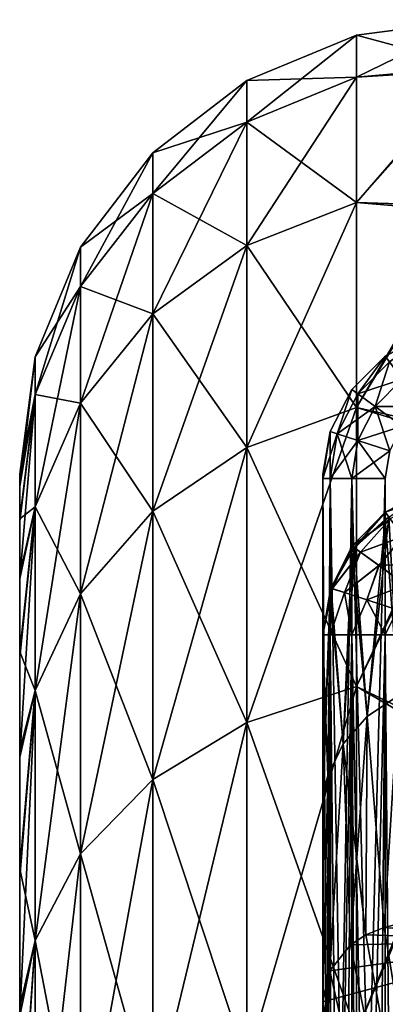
# Model space of a CAD drawing. Header units: millimetres. Extents: x -143 to 143, y -35 to 35.
# Tile 44 of 256: x -143.45 to -141.04, y 14 to 20.5. Entities that reach past the tile are written whole.
import ezdxf

# ---------------------------------------------------------------- set-up
doc = ezdxf.new("R2010")
doc.units = ezdxf.units.MM
doc.header["$LTSCALE"] = 65.185185
for name, color, linetype in [('1825', 7, 'CONTINUOUS'), ('1827', 7, 'CONTINUOUS'), ('1828', 7, 'CONTINUOUS'), ('2051', 7, 'CONTINUOUS'), ('2052', 7, 'CONTINUOUS'), ('2053', 7, 'CONTINUOUS'), ('2066', 7, 'CONTINUOUS'), ('2070', 7, 'CONTINUOUS'), ('2075', 7, 'CONTINUOUS'), ('2107', 7, 'CONTINUOUS'), ('2108', 7, 'CONTINUOUS'), ('2149', 7, 'CONTINUOUS'), ('2172', 7, 'CONTINUOUS'), ('2173', 7, 'CONTINUOUS'), ('2178', 7, 'CONTINUOUS'), ('2179', 7, 'CONTINUOUS'), ('2188', 7, 'CONTINUOUS'), ('2189', 7, 'CONTINUOUS'), ('2190', 7, 'CONTINUOUS')]:
    doc.layers.add(name, color=color, linetype=linetype)

msp = doc.modelspace()

# ---------------------------------------------------------------- linework, layer by layer
at = {"layer": '1825', "linetype": 'CONTINUOUS'}
for points in [[(-141.45, 17.4996, 0.1114), (-141.45, 17.4912, 0.5559), (-141.45, 17.4944, -0.4445), (-141.45, 17.4996, 0.1114)], [(-141.45, 17.4912, 0.5559), (-141.45, 17.4714, 1), (-141.45, 17.4944, -0.4445), (-141.45, 17.4912, 0.5559)], [(-141.45, 17.4944, -0.4445), (-141.45, 17.4714, 1), (-141.45, 17.4714, -1), (-141.45, 17.4944, -0.4445)], [(-141.45, 17.4714, -1), (-141.45, 17.4714, 1), (-141.45, 9, 1), (-141.45, 17.4714, -1)], [(-141.45, 9, -1), (-141.45, 17.4714, -1), (-141.45, 9, 1), (-141.45, 9, -1)]]:
    msp.add_3dface(points, dxfattribs=at)
at = {"layer": '1827', "linetype": 'CONTINUOUS'}
for points in [[(-141.45, 14.0152, 10.4797), (-141.45, 9.5355, 6), (-141.45, 16.4393, 6), (-141.45, 14.0152, 10.4797)], [(-141.45, 15.2815, 8.528), (-141.45, 14.0152, 10.4797), (-141.45, 16.4393, 6), (-141.45, 15.2815, 8.528)], [(-141.45, 15.3911, 8.3285), (-141.45, 15.2815, 8.528), (-141.45, 16.4393, 6), (-141.45, 15.3911, 8.3285)]]:
    msp.add_3dface(points, dxfattribs=at)
at = {"layer": '1828', "linetype": 'CONTINUOUS'}
for points in [[(-141.45, 16.4393, -6), (-141.45, 9.5355, -6), (-141.45, 15.3911, -8.3285), (-141.45, 16.4393, -6)], [(-141.45, 15.3911, -8.3285), (-141.45, 9.5355, -6), (-141.45, 15.2815, -8.528), (-141.45, 15.3911, -8.3285)], [(-141.45, 9.5355, -6), (-141.45, 14.0152, -10.4797), (-141.45, 15.2815, -8.528), (-141.45, 9.5355, -6)]]:
    msp.add_3dface(points, dxfattribs=at)
at = {"layer": '2051', "linetype": 'CONTINUOUS'}
for points in [[(-140.759, 18.4209, 1.0543), (-141.0378, 18.2791, 1.0462), (-140.759, 18.4209, -1.0543), (-140.759, 18.4209, 1.0543)], [(-140.759, 18.4209, -1.0543), (-141.0378, 18.2791, 1.0462), (-141.0378, 18.2791, -1.0462), (-140.759, 18.4209, -1.0543)], [(-141.0378, 18.2791, 1.0462), (-141.259, 18.0582, 1.0336), (-141.0378, 18.2791, -1.0462), (-141.0378, 18.2791, 1.0462)], [(-141.0378, 18.2791, -1.0462), (-141.259, 18.0582, 1.0336), (-141.259, 18.0582, -1.0336), (-141.0378, 18.2791, -1.0462)], [(-141.259, 18.0582, 1.0336), (-141.4011, 17.7799, 1.0177), (-141.259, 18.0582, -1.0336), (-141.259, 18.0582, 1.0336)], [(-141.259, 18.0582, -1.0336), (-141.4011, 17.7799, 1.0177), (-141.4011, 17.7799, -1.0177), (-141.259, 18.0582, -1.0336)], [(-141.45, 17.4714, 1), (-141.45, 17.4912, 0.5559), (-141.4011, 17.7799, -1.0177), (-141.45, 17.4714, 1)], [(-141.4011, 17.7799, 1.0177), (-141.45, 17.4714, 1), (-141.4011, 17.7799, -1.0177), (-141.4011, 17.7799, 1.0177)], [(-141.45, 17.4912, 0.5559), (-141.45, 17.4996, 0.1114), (-141.4011, 17.7799, -1.0177), (-141.45, 17.4912, 0.5559)], [(-141.45, 17.4996, 0.1114), (-141.45, 17.4944, -0.4445), (-141.4011, 17.7799, -1.0177), (-141.45, 17.4996, 0.1114)], [(-141.45, 17.4944, -0.4445), (-141.45, 17.4714, -1), (-141.4011, 17.7799, -1.0177), (-141.45, 17.4944, -0.4445)]]:
    msp.add_3dface(points, dxfattribs=at)
at = {"layer": '2052', "linetype": 'CONTINUOUS'}
for points in [[(-141.0378, 18.2791, 1.0462), (-140.759, 18.4209, 1.0543), (-141.009, 18.2408, 1.309), (-141.0378, 18.2791, 1.0462)], [(-141.259, 18.0582, 1.0336), (-141.0378, 18.2791, 1.0462), (-141.2194, 18.0304, 1.309), (-141.259, 18.0582, 1.0336)], [(-141.2194, 18.0304, 1.309), (-141.0378, 18.2791, 1.0462), (-141.009, 18.2408, 1.309), (-141.2194, 18.0304, 1.309)], [(-141.2194, 18.0304, 1.309), (-141.009, 18.2408, 1.309), (-141.1044, 17.9468, 1.588), (-141.2194, 18.0304, 1.309)], [(-141.1044, 17.9468, 1.588), (-141.009, 18.2408, 1.309), (-140.9254, 18.1258, 1.588), (-141.1044, 17.9468, 1.588)], [(-141.1044, 17.9468, 1.588), (-140.9254, 18.1258, 1.588), (-140.9251, 17.8166, 1.8094), (-141.1044, 17.9468, 1.588)], [(-141.4011, 17.7799, 1.0177), (-141.259, 18.0582, 1.0336), (-141.3545, 17.7653, 1.309), (-141.4011, 17.7799, 1.0177)], [(-141.3545, 17.7653, 1.309), (-141.259, 18.0582, 1.0336), (-141.2194, 18.0304, 1.309), (-141.3545, 17.7653, 1.309)], [(-141.3545, 17.7653, 1.309), (-141.2194, 18.0304, 1.309), (-141.2192, 17.7213, 1.588), (-141.3545, 17.7653, 1.309)], [(-141.2192, 17.7213, 1.588), (-141.2194, 18.0304, 1.309), (-141.1044, 17.9468, 1.588), (-141.2192, 17.7213, 1.588)], [(-141.2192, 17.7213, 1.588), (-141.1044, 17.9468, 1.588), (-141.0085, 17.6529, 1.8094), (-141.2192, 17.7213, 1.588)], [(-141.0085, 17.6529, 1.8094), (-141.1044, 17.9468, 1.588), (-140.9251, 17.8166, 1.8094), (-141.0085, 17.6529, 1.8094)], [(-141.45, 17.4714, 1), (-141.4011, 17.7799, 1.0177), (-141.4011, 17.4714, 1.309), (-141.45, 17.4714, 1)], [(-141.4011, 17.4714, 1.309), (-141.4011, 17.7799, 1.0177), (-141.3545, 17.7653, 1.309), (-141.4011, 17.4714, 1.309)], [(-141.4011, 17.4714, 1.309), (-141.3545, 17.7653, 1.309), (-141.2588, 17.4714, 1.588), (-141.4011, 17.4714, 1.309)], [(-141.2588, 17.4714, 1.588), (-141.3545, 17.7653, 1.309), (-141.2192, 17.7213, 1.588), (-141.2588, 17.4714, 1.588)], [(-141.2588, 17.4714, 1.588), (-141.2192, 17.7213, 1.588), (-141.0373, 17.4714, 1.8094), (-141.2588, 17.4714, 1.588)], [(-141.0373, 17.4714, 1.8094), (-141.2192, 17.7213, 1.588), (-141.0085, 17.6529, 1.8094), (-141.0373, 17.4714, 1.8094)]]:
    msp.add_3dface(points, dxfattribs=at)
at = {"layer": '2053', "linetype": 'CONTINUOUS'}
for points in [[(-141.45, 9, 1), (-141.45, 17.4714, 1), (-141.4011, 17.4714, 1.309), (-141.45, 9, 1)], [(-141.45, 9, 1), (-141.4011, 17.4714, 1.309), (-141.4011, 9, 1.309), (-141.45, 9, 1)], [(-141.4011, 17.4714, 1.309), (-141.2588, 17.4714, 1.588), (-141.4011, 9, 1.309), (-141.4011, 17.4714, 1.309)], [(-141.4011, 9, 1.309), (-141.2588, 17.4714, 1.588), (-141.2588, 9, 1.588), (-141.4011, 9, 1.309)], [(-141.2588, 17.4714, 1.588), (-141.0373, 17.4714, 1.8094), (-141.2588, 9, 1.588), (-141.2588, 17.4714, 1.588)], [(-141.2588, 9, 1.588), (-141.0373, 17.4714, 1.8094), (-141.0373, 9, 1.8094), (-141.2588, 9, 1.588)]]:
    msp.add_3dface(points, dxfattribs=at)
at = {"layer": '2066', "linetype": 'CONTINUOUS'}
for points in [[(-141.0376, 17.1994, 6.2774), (-141.1571, 15.8992, 8.8721), (-141.2411, 17.0138, 6.2097), (-141.0376, 17.1994, 6.2774)], [(-140.95, 16.0379, 8.9496), (-141.1571, 15.8992, 8.8721), (-141.0136, 17.2153, 6.2832), (-140.95, 16.0379, 8.9496)], [(-141.0136, 17.2153, 6.2832), (-141.1571, 15.8992, 8.8721), (-141.0376, 17.1994, 6.2774), (-141.0136, 17.2153, 6.2832)], [(-141.2589, 16.9915, 6.2016), (-141.316, 15.7183, 8.7712), (-141.3951, 16.7461, 6.112), (-141.2589, 16.9915, 6.2016)], [(-141.1571, 15.8992, 8.8721), (-141.316, 15.7183, 8.7712), (-141.2411, 17.0138, 6.2097), (-141.1571, 15.8992, 8.8721)], [(-141.2411, 17.0138, 6.2097), (-141.316, 15.7183, 8.7712), (-141.2589, 16.9915, 6.2016), (-141.2411, 17.0138, 6.2097)], [(-141.45, 15.2815, 8.528), (-141.45, 15.3911, 8.3285), (-141.401, 16.7296, 6.106), (-141.45, 15.2815, 8.528)], [(-141.4159, 15.5077, 8.6537), (-141.45, 15.2815, 8.528), (-141.401, 16.7296, 6.106), (-141.4159, 15.5077, 8.6537)], [(-141.45, 15.3911, 8.3285), (-141.45, 16.4393, 6), (-141.401, 16.7296, 6.106), (-141.45, 15.3911, 8.3285)], [(-141.316, 15.7183, 8.7712), (-141.4159, 15.5077, 8.6537), (-141.3951, 16.7461, 6.112), (-141.316, 15.7183, 8.7712)], [(-141.3951, 16.7461, 6.112), (-141.4159, 15.5077, 8.6537), (-141.401, 16.7296, 6.106), (-141.3951, 16.7461, 6.112)], [(-141.1571, 15.8992, 8.8721), (-140.95, 16.0379, 8.9496), (-141.0457, 14.5063, 11.1613), (-141.1571, 15.8992, 8.8721)], [(-141.0457, 14.5063, 11.1613), (-140.95, 16.0379, 8.9496), (-140.9105, 14.5387, 11.2575), (-141.0457, 14.5063, 11.1613)], [(-141.316, 15.7183, 8.7712), (-141.1571, 15.8992, 8.8721), (-141.2661, 14.3906, 10.9417), (-141.316, 15.7183, 8.7712)], [(-141.2661, 14.3906, 10.9417), (-141.1571, 15.8992, 8.8721), (-141.1652, 14.4563, 11.0551), (-141.2661, 14.3906, 10.9417)], [(-141.1652, 14.4563, 11.0551), (-141.1571, 15.8992, 8.8721), (-141.0457, 14.5063, 11.1613), (-141.1652, 14.4563, 11.0551)], [(-141.4159, 15.5077, 8.6537), (-141.316, 15.7183, 8.7712), (-141.4038, 14.2204, 10.7066), (-141.4159, 15.5077, 8.6537)], [(-141.4038, 14.2204, 10.7066), (-141.316, 15.7183, 8.7712), (-141.2661, 14.3906, 10.9417), (-141.4038, 14.2204, 10.7066)], [(-141.45, 14.0152, 10.4797), (-141.45, 15.2815, 8.528), (-141.4159, 15.5077, 8.6537), (-141.45, 14.0152, 10.4797)], [(-141.45, 14.0152, 10.4797), (-141.4159, 15.5077, 8.6537), (-141.4038, 14.2204, 10.7066), (-141.45, 14.0152, 10.4797)]]:
    msp.add_3dface(points, dxfattribs=at)
at = {"layer": '2070', "linetype": 'CONTINUOUS'}
for points in [[(-141.1652, 14.4563, 11.0551), (-141.0457, 14.5063, 11.1613), (-139.95, 7.8284, 5), (-141.1652, 14.4563, 11.0551)], [(-141.0457, 14.5063, 11.1613), (-140.9105, 14.5387, 11.2575), (-139.95, 7.8284, 5), (-141.0457, 14.5063, 11.1613)], [(-141.2661, 14.3906, 10.9417), (-141.1652, 14.4563, 11.0551), (-139.95, 7.8284, 5), (-141.2661, 14.3906, 10.9417)], [(-141.4038, 14.2204, 10.7066), (-141.2661, 14.3906, 10.9417), (-139.95, 7.8284, 5), (-141.4038, 14.2204, 10.7066)], [(-141.45, 14.0152, 10.4797), (-141.4038, 14.2204, 10.7066), (-139.95, 7.8284, 5), (-141.45, 14.0152, 10.4797)], [(-141.45, 9.5355, 6), (-141.45, 14.0152, 10.4797), (-139.95, 7.8284, 5), (-141.45, 9.5355, 6)]]:
    msp.add_3dface(points, dxfattribs=at)
at = {"layer": '2075', "linetype": 'CONTINUOUS'}
for points in [[(-141.1652, 14.4563, -11.055), (-139.95, 14.419, -11.5906), (-141.0457, 14.5063, -11.1613), (-141.1652, 14.4563, -11.055)], [(-141.0457, 14.5063, -11.1613), (-139.95, 14.419, -11.5906), (-140.9105, 14.5387, -11.2575), (-141.0457, 14.5063, -11.1613)], [(-141.2661, 14.3906, -10.9417), (-139.95, 14.419, -11.5906), (-141.1652, 14.4563, -11.055), (-141.2661, 14.3906, -10.9417)], [(-141.45, 14.0152, -10.4797), (-141.45, 9.5355, -6), (-139.95, 14.419, -11.5906), (-141.45, 14.0152, -10.4797)], [(-141.45, 14.0152, -10.4797), (-139.95, 14.419, -11.5906), (-141.4038, 14.2204, -10.7066), (-141.45, 14.0152, -10.4797)], [(-139.95, 14.419, -11.5906), (-141.45, 9.5355, -6), (-141.436, 9.3622, -5.8333), (-139.95, 14.419, -11.5906)], [(-141.3922, 9.1734, -5.6651), (-139.95, 14.419, -11.5906), (-141.436, 9.3622, -5.8333), (-141.3922, 9.1734, -5.6651)], [(-141.4038, 14.2204, -10.7066), (-139.95, 14.419, -11.5906), (-141.2661, 14.3906, -10.9417), (-141.4038, 14.2204, -10.7066)], [(-141.319, 8.979, -5.5052), (-139.95, 14.419, -11.5906), (-141.3922, 9.1734, -5.6651), (-141.319, 8.979, -5.5052)], [(-141.2201, 8.7892, -5.3621), (-139.95, 14.419, -11.5906), (-141.319, 8.979, -5.5052), (-141.2201, 8.7892, -5.3621)], [(-141.1015, 8.6126, -5.2414), (-139.95, 14.419, -11.5906), (-141.2201, 8.7892, -5.3621), (-141.1015, 8.6126, -5.2414)], [(-140.9708, 8.4559, -5.1463), (-139.95, 14.419, -11.5906), (-141.1015, 8.6126, -5.2414), (-140.9708, 8.4559, -5.1463)]]:
    msp.add_3dface(points, dxfattribs=at)
at = {"layer": '2107', "linetype": 'CONTINUOUS'}
for points in [[(-141.0379, 17.2479, -5.9763), (-141.0143, 17.2148, -6.283), (-140.759, 17.3902, -6.0158), (-141.0379, 17.2479, -5.9763)], [(-140.7451, 17.3474, -5.7031), (-141.0379, 17.2479, -5.9763), (-140.759, 17.3902, -6.0158), (-140.7451, 17.3474, -5.7031)], [(-141.0057, 17.2037, -5.673), (-141.0379, 17.2479, -5.9763), (-140.7451, 17.3474, -5.7031), (-141.0057, 17.2037, -5.673)], [(-141.2563, 17.0244, -5.9134), (-141.2417, 17.0131, -6.2094), (-141.0379, 17.2479, -5.9763), (-141.2563, 17.0244, -5.9134)], [(-141.0057, 17.2037, -5.673), (-141.2563, 17.0244, -5.9134), (-141.0379, 17.2479, -5.9763), (-141.0057, 17.2037, -5.673)], [(-141.0379, 17.2479, -5.9763), (-141.2417, 17.0131, -6.2094), (-141.0376, 17.1994, -6.2774), (-141.0379, 17.2479, -5.9763)], [(-141.0143, 17.2148, -6.283), (-141.0379, 17.2479, -5.9763), (-141.0376, 17.1994, -6.2774), (-141.0143, 17.2148, -6.283)], [(-141.2006, 16.9839, -5.6258), (-141.2563, 17.0244, -5.9134), (-141.0057, 17.2037, -5.673), (-141.2006, 16.9839, -5.6258)], [(-140.9208, 17.0868, -5.4008), (-141.2006, 16.9839, -5.6258), (-141.0057, 17.2037, -5.673), (-140.9208, 17.0868, -5.4008)], [(-141.0792, 16.8958, -5.3709), (-141.2006, 16.9839, -5.6258), (-140.9208, 17.0868, -5.4008), (-141.0792, 16.8958, -5.3709)], [(-140.7911, 16.9085, -5.1855), (-141.0792, 16.8958, -5.3709), (-140.9208, 17.0868, -5.4008), (-140.7911, 16.9085, -5.1855)], [(-141.3878, 16.743, -5.832), (-141.3955, 16.7453, -6.1117), (-141.2563, 17.0244, -5.9134), (-141.3878, 16.743, -5.832)], [(-141.2563, 17.0244, -5.9134), (-141.3955, 16.7453, -6.1117), (-141.2589, 16.9915, -6.2016), (-141.2563, 17.0244, -5.9134)], [(-141.2006, 16.9839, -5.6258), (-141.3878, 16.743, -5.832), (-141.2563, 17.0244, -5.9134), (-141.2006, 16.9839, -5.6258)], [(-141.307, 16.7168, -5.5657), (-141.3878, 16.743, -5.832), (-141.2006, 16.9839, -5.6258), (-141.307, 16.7168, -5.5657)], [(-141.0792, 16.8958, -5.3709), (-141.307, 16.7168, -5.5657), (-141.2006, 16.9839, -5.6258), (-141.0792, 16.8958, -5.3709)], [(-141.2417, 17.0131, -6.2094), (-141.2563, 17.0244, -5.9134), (-141.2589, 16.9915, -6.2016), (-141.2417, 17.0131, -6.2094)], [(-140.9027, 16.7678, -5.1711), (-141.0792, 16.8958, -5.3709), (-140.7911, 16.9085, -5.1855), (-140.9027, 16.7678, -5.1711)], [(-141.1592, 16.669, -5.3334), (-141.307, 16.7168, -5.5657), (-141.0792, 16.8958, -5.3709), (-141.1592, 16.669, -5.3334)], [(-140.9027, 16.7678, -5.1711), (-141.1592, 16.669, -5.3334), (-141.0792, 16.8958, -5.3709), (-140.9027, 16.7678, -5.1711)], [(-141.3878, 16.743, -5.832), (-141.45, 16.4393, -6), (-141.401, 16.7296, -6.106), (-141.3878, 16.743, -5.832)], [(-141.45, 16.4393, -6), (-141.3878, 16.743, -5.832), (-141.4011, 16.4393, -5.691), (-141.45, 16.4393, -6)], [(-141.3878, 16.743, -5.832), (-141.307, 16.7168, -5.5657), (-141.4011, 16.4393, -5.691), (-141.3878, 16.743, -5.832)], [(-141.4011, 16.4393, -5.691), (-141.307, 16.7168, -5.5657), (-141.259, 16.4393, -5.4122), (-141.4011, 16.4393, -5.691)], [(-141.3955, 16.7453, -6.1117), (-141.3878, 16.743, -5.832), (-141.401, 16.7296, -6.106), (-141.3955, 16.7453, -6.1117)], [(-141.307, 16.7168, -5.5657), (-141.1592, 16.669, -5.3334), (-141.259, 16.4393, -5.4122), (-141.307, 16.7168, -5.5657)], [(-140.956, 16.6032, -5.1532), (-141.1592, 16.669, -5.3334), (-140.9027, 16.7678, -5.1711), (-140.956, 16.6032, -5.1532)], [(-141.259, 16.4393, -5.4122), (-141.1592, 16.669, -5.3334), (-141.0378, 16.4393, -5.191), (-141.259, 16.4393, -5.4122)], [(-141.1592, 16.669, -5.3334), (-140.956, 16.6032, -5.1532), (-141.0378, 16.4393, -5.191), (-141.1592, 16.669, -5.3334)], [(-141.0378, 16.4393, -5.191), (-140.956, 16.6032, -5.1532), (-140.759, 16.4393, -5.0489), (-141.0378, 16.4393, -5.191)]]:
    msp.add_3dface(points, dxfattribs=at)
at = {"layer": '2108', "linetype": 'CONTINUOUS'}
for points in [[(-141.0376, 17.1994, -6.2774), (-141.2417, 17.0131, -6.2094), (-141.1571, 15.8992, -8.8721), (-141.0376, 17.1994, -6.2774)], [(-141.0376, 17.1994, -6.2774), (-141.1571, 15.8992, -8.8721), (-140.95, 16.0379, -8.9496), (-141.0376, 17.1994, -6.2774)], [(-141.0143, 17.2148, -6.283), (-141.0376, 17.1994, -6.2774), (-140.95, 16.0379, -8.9496), (-141.0143, 17.2148, -6.283)], [(-141.2589, 16.9915, -6.2016), (-141.3955, 16.7453, -6.1117), (-141.316, 15.7183, -8.7712), (-141.2589, 16.9915, -6.2016)], [(-141.2589, 16.9915, -6.2016), (-141.316, 15.7183, -8.7712), (-141.1571, 15.8992, -8.8721), (-141.2589, 16.9915, -6.2016)], [(-141.2417, 17.0131, -6.2094), (-141.2589, 16.9915, -6.2016), (-141.1571, 15.8992, -8.8721), (-141.2417, 17.0131, -6.2094)], [(-141.401, 16.7296, -6.106), (-141.45, 16.4393, -6), (-141.4159, 15.5077, -8.6537), (-141.401, 16.7296, -6.106)], [(-141.401, 16.7296, -6.106), (-141.4159, 15.5077, -8.6537), (-141.316, 15.7183, -8.7712), (-141.401, 16.7296, -6.106)], [(-141.3955, 16.7453, -6.1117), (-141.401, 16.7296, -6.106), (-141.316, 15.7183, -8.7712), (-141.3955, 16.7453, -6.1117)], [(-141.45, 16.4393, -6), (-141.45, 15.3911, -8.3285), (-141.4159, 15.5077, -8.6537), (-141.45, 16.4393, -6)], [(-141.1571, 15.8992, -8.8721), (-141.0457, 14.5063, -11.1613), (-140.95, 16.0379, -8.9496), (-141.1571, 15.8992, -8.8721)], [(-141.0457, 14.5063, -11.1613), (-140.9105, 14.5387, -11.2575), (-140.95, 16.0379, -8.9496), (-141.0457, 14.5063, -11.1613)], [(-141.316, 15.7183, -8.7712), (-141.1652, 14.4563, -11.055), (-141.1571, 15.8992, -8.8721), (-141.316, 15.7183, -8.7712)], [(-141.1652, 14.4563, -11.055), (-141.0457, 14.5063, -11.1613), (-141.1571, 15.8992, -8.8721), (-141.1652, 14.4563, -11.055)], [(-141.4159, 15.5077, -8.6537), (-141.4038, 14.2204, -10.7066), (-141.316, 15.7183, -8.7712), (-141.4159, 15.5077, -8.6537)], [(-141.4038, 14.2204, -10.7066), (-141.2661, 14.3906, -10.9417), (-141.316, 15.7183, -8.7712), (-141.4038, 14.2204, -10.7066)], [(-141.2661, 14.3906, -10.9417), (-141.1652, 14.4563, -11.055), (-141.316, 15.7183, -8.7712), (-141.2661, 14.3906, -10.9417)], [(-141.45, 15.3911, -8.3285), (-141.45, 15.2815, -8.528), (-141.4159, 15.5077, -8.6537), (-141.45, 15.3911, -8.3285)], [(-141.45, 15.2815, -8.528), (-141.4038, 14.2204, -10.7066), (-141.4159, 15.5077, -8.6537), (-141.45, 15.2815, -8.528)], [(-141.45, 15.2815, -8.528), (-141.45, 14.0152, -10.4797), (-141.4038, 14.2204, -10.7066), (-141.45, 15.2815, -8.528)]]:
    msp.add_3dface(points, dxfattribs=at)
at = {"layer": '2149', "linetype": 'CONTINUOUS'}
for points in [[(-141.45, 9.5355, -6), (-141.45, 16.4393, -6), (-141.4011, 16.4393, -5.691), (-141.45, 9.5355, -6)], [(-141.436, 9.3622, -5.8333), (-141.45, 9.5355, -6), (-141.4011, 16.4393, -5.691), (-141.436, 9.3622, -5.8333)], [(-141.3922, 9.1734, -5.6651), (-141.436, 9.3622, -5.8333), (-141.4011, 16.4393, -5.691), (-141.3922, 9.1734, -5.6651)], [(-141.3922, 9.1734, -5.6651), (-141.4011, 16.4393, -5.691), (-141.259, 16.4393, -5.4122), (-141.3922, 9.1734, -5.6651)], [(-141.319, 8.979, -5.5052), (-141.3922, 9.1734, -5.6651), (-141.259, 16.4393, -5.4122), (-141.319, 8.979, -5.5052)], [(-141.2201, 8.7892, -5.3621), (-141.319, 8.979, -5.5052), (-141.259, 16.4393, -5.4122), (-141.2201, 8.7892, -5.3621)], [(-141.2201, 8.7892, -5.3621), (-141.259, 16.4393, -5.4122), (-141.0378, 16.4393, -5.191), (-141.2201, 8.7892, -5.3621)], [(-141.1015, 8.6126, -5.2414), (-141.2201, 8.7892, -5.3621), (-141.0378, 16.4393, -5.191), (-141.1015, 8.6126, -5.2414)], [(-140.9708, 8.4559, -5.1463), (-141.1015, 8.6126, -5.2414), (-141.0378, 16.4393, -5.191), (-140.9708, 8.4559, -5.1463)], [(-140.9708, 8.4559, -5.1463), (-141.0378, 16.4393, -5.191), (-140.759, 16.4393, -5.0489), (-140.9708, 8.4559, -5.1463)]]:
    msp.add_3dface(points, dxfattribs=at)
at = {"layer": '2172', "linetype": 'CONTINUOUS'}
for points in [[(-141.45, 16.4393, 6), (-141.45, 9.5355, 6), (-141.436, 9.3622, 5.8333), (-141.45, 16.4393, 6)], [(-141.45, 16.4393, 6), (-141.436, 9.3622, 5.8333), (-141.4011, 16.4393, 5.691), (-141.45, 16.4393, 6)], [(-141.436, 9.3622, 5.8333), (-141.3922, 9.1734, 5.6651), (-141.4011, 16.4393, 5.691), (-141.436, 9.3622, 5.8333)], [(-141.3922, 9.1734, 5.6651), (-141.319, 8.979, 5.5052), (-141.4011, 16.4393, 5.691), (-141.3922, 9.1734, 5.6651)], [(-141.4011, 16.4393, 5.691), (-141.319, 8.979, 5.5052), (-141.259, 16.4393, 5.4122), (-141.4011, 16.4393, 5.691)], [(-141.319, 8.979, 5.5052), (-141.2201, 8.7892, 5.3621), (-141.259, 16.4393, 5.4122), (-141.319, 8.979, 5.5052)], [(-141.2201, 8.7892, 5.3621), (-141.1015, 8.6126, 5.2414), (-141.259, 16.4393, 5.4122), (-141.2201, 8.7892, 5.3621)], [(-141.259, 16.4393, 5.4122), (-141.1015, 8.6126, 5.2414), (-141.0378, 16.4393, 5.191), (-141.259, 16.4393, 5.4122)], [(-141.1015, 8.6126, 5.2414), (-140.9708, 8.4559, 5.1463), (-141.0378, 16.4393, 5.191), (-141.1015, 8.6126, 5.2414)], [(-141.0378, 16.4393, 5.191), (-140.9708, 8.4559, 5.1463), (-140.759, 16.4393, 5.0489), (-141.0378, 16.4393, 5.191)]]:
    msp.add_3dface(points, dxfattribs=at)
at = {"layer": '2173', "linetype": 'CONTINUOUS'}
for points in [[(-141.0371, 17.2484, 5.9764), (-141.2411, 17.0138, 6.2097), (-141.2558, 17.0251, 5.9136), (-141.0371, 17.2484, 5.9764)], [(-141.005, 17.2042, 5.6731), (-141.0371, 17.2484, 5.9764), (-141.2558, 17.0251, 5.9136), (-141.005, 17.2042, 5.6731)], [(-141.0136, 17.2153, 6.2832), (-141.2411, 17.0138, 6.2097), (-141.0371, 17.2484, 5.9764), (-141.0136, 17.2153, 6.2832)], [(-141.2001, 16.9846, 5.6259), (-141.005, 17.2042, 5.6731), (-141.2558, 17.0251, 5.9136), (-141.2001, 16.9846, 5.6259)], [(-141.0136, 17.2153, 6.2832), (-141.0376, 17.1994, 6.2774), (-141.2411, 17.0138, 6.2097), (-141.0136, 17.2153, 6.2832)], [(-140.9202, 17.0873, 5.4008), (-141.005, 17.2042, 5.6731), (-141.2001, 16.9846, 5.6259), (-140.9202, 17.0873, 5.4008)], [(-141.0788, 16.8964, 5.371), (-140.9202, 17.0873, 5.4008), (-141.2001, 16.9846, 5.6259), (-141.0788, 16.8964, 5.371)], [(-140.7907, 16.9088, 5.1855), (-140.9202, 17.0873, 5.4008), (-141.0788, 16.8964, 5.371), (-140.7907, 16.9088, 5.1855)], [(-141.2411, 17.0138, 6.2097), (-141.3951, 16.7461, 6.112), (-141.2558, 17.0251, 5.9136), (-141.2411, 17.0138, 6.2097)], [(-141.2558, 17.0251, 5.9136), (-141.3951, 16.7461, 6.112), (-141.3876, 16.7439, 5.8322), (-141.2558, 17.0251, 5.9136)], [(-141.2411, 17.0138, 6.2097), (-141.2589, 16.9915, 6.2016), (-141.3951, 16.7461, 6.112), (-141.2411, 17.0138, 6.2097)], [(-141.2001, 16.9846, 5.6259), (-141.2558, 17.0251, 5.9136), (-141.3876, 16.7439, 5.8322), (-141.2001, 16.9846, 5.6259)], [(-141.3068, 16.7177, 5.5659), (-141.2001, 16.9846, 5.6259), (-141.3876, 16.7439, 5.8322), (-141.3068, 16.7177, 5.5659)], [(-141.0788, 16.8964, 5.371), (-141.2001, 16.9846, 5.6259), (-141.3068, 16.7177, 5.5659), (-141.0788, 16.8964, 5.371)], [(-140.9025, 16.7683, 5.1711), (-140.7907, 16.9088, 5.1855), (-141.0788, 16.8964, 5.371), (-140.9025, 16.7683, 5.1711)], [(-141.159, 16.6697, 5.3335), (-141.0788, 16.8964, 5.371), (-141.3068, 16.7177, 5.5659), (-141.159, 16.6697, 5.3335)], [(-140.9025, 16.7683, 5.1711), (-141.0788, 16.8964, 5.371), (-141.159, 16.6697, 5.3335), (-140.9025, 16.7683, 5.1711)], [(-141.45, 16.4393, 6), (-141.3951, 16.7461, 6.112), (-141.401, 16.7296, 6.106), (-141.45, 16.4393, 6)], [(-141.3951, 16.7461, 6.112), (-141.45, 16.4393, 6), (-141.3876, 16.7439, 5.8322), (-141.3951, 16.7461, 6.112)], [(-141.45, 16.4393, 6), (-141.4011, 16.4393, 5.691), (-141.3876, 16.7439, 5.8322), (-141.45, 16.4393, 6)], [(-141.4011, 16.4393, 5.691), (-141.3068, 16.7177, 5.5659), (-141.3876, 16.7439, 5.8322), (-141.4011, 16.4393, 5.691)], [(-141.4011, 16.4393, 5.691), (-141.259, 16.4393, 5.4122), (-141.3068, 16.7177, 5.5659), (-141.4011, 16.4393, 5.691)], [(-141.259, 16.4393, 5.4122), (-141.159, 16.6697, 5.3335), (-141.3068, 16.7177, 5.5659), (-141.259, 16.4393, 5.4122)], [(-140.9559, 16.6037, 5.1532), (-140.9025, 16.7683, 5.1711), (-141.159, 16.6697, 5.3335), (-140.9559, 16.6037, 5.1532)], [(-141.259, 16.4393, 5.4122), (-141.0378, 16.4393, 5.191), (-141.159, 16.6697, 5.3335), (-141.259, 16.4393, 5.4122)], [(-141.0378, 16.4393, 5.191), (-140.9559, 16.6037, 5.1532), (-141.159, 16.6697, 5.3335), (-141.0378, 16.4393, 5.191)], [(-141.0378, 16.4393, 5.191), (-140.759, 16.4393, 5.0489), (-140.9559, 16.6037, 5.1532), (-141.0378, 16.4393, 5.191)]]:
    msp.add_3dface(points, dxfattribs=at)
at = {"layer": '2178', "linetype": 'CONTINUOUS'}
for points in [[(-141.45, 17.4714, -1), (-141.45, 9, -1), (-141.4011, 9, -1.309), (-141.45, 17.4714, -1)], [(-141.45, 17.4714, -1), (-141.4011, 9, -1.309), (-141.4011, 17.4714, -1.309), (-141.45, 17.4714, -1)], [(-141.4011, 9, -1.309), (-141.2588, 9, -1.588), (-141.4011, 17.4714, -1.309), (-141.4011, 9, -1.309)], [(-141.4011, 17.4714, -1.309), (-141.2588, 9, -1.588), (-141.2588, 17.4714, -1.588), (-141.4011, 17.4714, -1.309)], [(-141.2588, 9, -1.588), (-141.0373, 9, -1.8094), (-141.2588, 17.4714, -1.588), (-141.2588, 9, -1.588)], [(-141.2588, 17.4714, -1.588), (-141.0373, 9, -1.8094), (-141.0373, 17.4714, -1.8094), (-141.2588, 17.4714, -1.588)]]:
    msp.add_3dface(points, dxfattribs=at)
at = {"layer": '2179', "linetype": 'CONTINUOUS'}
for points in [[(-140.759, 18.4209, -1.0543), (-141.0378, 18.2791, -1.0462), (-141.009, 18.2408, -1.309), (-140.759, 18.4209, -1.0543)], [(-141.0378, 18.2791, -1.0462), (-141.259, 18.0582, -1.0336), (-141.2194, 18.0304, -1.309), (-141.0378, 18.2791, -1.0462)], [(-141.009, 18.2408, -1.309), (-141.0378, 18.2791, -1.0462), (-141.2194, 18.0304, -1.309), (-141.009, 18.2408, -1.309)], [(-141.009, 18.2408, -1.309), (-141.2194, 18.0304, -1.309), (-140.9254, 18.1258, -1.588), (-141.009, 18.2408, -1.309)], [(-140.9254, 18.1258, -1.588), (-141.2194, 18.0304, -1.309), (-141.1044, 17.9468, -1.588), (-140.9254, 18.1258, -1.588)], [(-140.9254, 18.1258, -1.588), (-141.1044, 17.9468, -1.588), (-140.7952, 17.9465, -1.8094), (-140.9254, 18.1258, -1.588)], [(-141.259, 18.0582, -1.0336), (-141.4011, 17.7799, -1.0177), (-141.3545, 17.7653, -1.309), (-141.259, 18.0582, -1.0336)], [(-141.2194, 18.0304, -1.309), (-141.259, 18.0582, -1.0336), (-141.3545, 17.7653, -1.309), (-141.2194, 18.0304, -1.309)], [(-141.2194, 18.0304, -1.309), (-141.3545, 17.7653, -1.309), (-141.1044, 17.9468, -1.588), (-141.2194, 18.0304, -1.309)], [(-141.1044, 17.9468, -1.588), (-141.3545, 17.7653, -1.309), (-141.2192, 17.7213, -1.588), (-141.1044, 17.9468, -1.588)], [(-141.1044, 17.9468, -1.588), (-141.2192, 17.7213, -1.588), (-140.9251, 17.8166, -1.8094), (-141.1044, 17.9468, -1.588)], [(-140.7952, 17.9465, -1.8094), (-141.1044, 17.9468, -1.588), (-140.9251, 17.8166, -1.8094), (-140.7952, 17.9465, -1.8094)], [(-140.9251, 17.8166, -1.8094), (-141.2192, 17.7213, -1.588), (-141.0085, 17.6529, -1.8094), (-140.9251, 17.8166, -1.8094)], [(-141.4011, 17.7799, -1.0177), (-141.45, 17.4714, -1), (-141.3545, 17.7653, -1.309), (-141.4011, 17.7799, -1.0177)], [(-141.45, 17.4714, -1), (-141.4011, 17.4714, -1.309), (-141.3545, 17.7653, -1.309), (-141.45, 17.4714, -1)], [(-141.3545, 17.7653, -1.309), (-141.4011, 17.4714, -1.309), (-141.2192, 17.7213, -1.588), (-141.3545, 17.7653, -1.309)], [(-141.4011, 17.4714, -1.309), (-141.2588, 17.4714, -1.588), (-141.2192, 17.7213, -1.588), (-141.4011, 17.4714, -1.309)], [(-141.2192, 17.7213, -1.588), (-141.2588, 17.4714, -1.588), (-141.0085, 17.6529, -1.8094), (-141.2192, 17.7213, -1.588)], [(-141.2588, 17.4714, -1.588), (-141.0373, 17.4714, -1.8094), (-141.0085, 17.6529, -1.8094), (-141.2588, 17.4714, -1.588)]]:
    msp.add_3dface(points, dxfattribs=at)
at = {"layer": '2188', "linetype": 'CONTINUOUS'}
for points in [[(-140.45, 20.5), (-140.45, 20.1897, -3.5533), (-141.2265, 20.3978), (-140.45, 20.5)], [(-141.2265, 20.3978), (-141.2265, 20.1196, -3.3574), (-141.9507, 20.0977), (-141.2265, 20.3978)], [(-141.2265, 20.3978), (-140.45, 20.1897, -3.5533), (-141.2265, 20.1196, -3.3574), (-141.2265, 20.3978)], [(-140.45, 20.1897, -3.5533), (-140.45, 19.2682, -6.9991), (-141.2265, 19.2926, -6.6231), (-140.45, 20.1897, -3.5533)], [(-141.2265, 20.1196, -3.3574), (-140.45, 20.1897, -3.5533), (-141.2265, 19.2926, -6.6231), (-141.2265, 20.1196, -3.3574)], [(-141.9507, 20.0977), (-141.9507, 19.8236, -3.308), (-142.5724, 19.6202), (-141.9507, 20.0977)], [(-141.2265, 20.1196, -3.3574), (-141.2265, 19.2926, -6.6231), (-141.9507, 19.8236, -3.308), (-141.2265, 20.1196, -3.3574)], [(-141.9507, 20.0977), (-141.2265, 20.1196, -3.3574), (-141.9507, 19.8236, -3.308), (-141.9507, 20.0977)], [(-141.9507, 19.8236, -3.308), (-141.9507, 19.0087, -6.5257), (-142.5724, 19.3526, -3.2294), (-141.9507, 19.8236, -3.308)], [(-142.5724, 19.6202), (-141.9507, 19.8236, -3.308), (-142.5724, 19.3526, -3.2294), (-142.5724, 19.6202)], [(-141.9507, 19.8236, -3.308), (-141.2265, 19.2926, -6.6231), (-141.9507, 19.0087, -6.5257), (-141.9507, 19.8236, -3.308)], [(-142.5724, 19.6202), (-142.5724, 19.3526, -3.2294), (-143.0493, 18.998), (-142.5724, 19.6202)], [(-142.5724, 19.3526, -3.2294), (-142.5724, 18.5571, -6.3707), (-143.0493, 18.7389, -3.127), (-142.5724, 19.3526, -3.2294)], [(-143.0493, 18.998), (-142.5724, 19.3526, -3.2294), (-143.0493, 18.7389, -3.127), (-143.0493, 18.998)], [(-142.5724, 19.3526, -3.2294), (-141.9507, 19.0087, -6.5257), (-142.5724, 18.5571, -6.3707), (-142.5724, 19.3526, -3.2294)], [(-141.2265, 19.2926, -6.6231), (-141.2265, 17.9393, -9.7083), (-141.9507, 19.0087, -6.5257), (-141.2265, 19.2926, -6.6231)], [(-141.2265, 19.2926, -6.6231), (-140.45, 19.2682, -6.9991), (-141.2265, 17.9393, -9.7083), (-141.2265, 19.2926, -6.6231)], [(-140.45, 19.2682, -6.9991), (-140.45, 17.7633, -10.233), (-141.2265, 17.9393, -9.7083), (-140.45, 19.2682, -6.9991)], [(-143.3486, 18.2734), (-143.0493, 18.998), (-143.0493, 18.7389, -3.127), (-143.3486, 18.2734)], [(-141.9507, 19.0087, -6.5257), (-141.9507, 17.6754, -9.5654), (-142.5724, 18.5571, -6.3707), (-141.9507, 19.0087, -6.5257)], [(-141.9507, 19.0087, -6.5257), (-141.2265, 17.9393, -9.7083), (-141.9507, 17.6754, -9.5654), (-141.9507, 19.0087, -6.5257)], [(-143.3486, 18.0242, -3.0077), (-143.3486, 18.2734), (-143.0493, 18.7389, -3.127), (-143.3486, 18.0242, -3.0077)], [(-143.3486, 18.0242, -3.0077), (-143.0493, 18.7389, -3.127), (-143.0493, 17.9686, -6.1686), (-143.3486, 18.0242, -3.0077)], [(-143.0493, 18.7389, -3.127), (-142.5724, 18.5571, -6.3707), (-143.0493, 17.9686, -6.1686), (-143.0493, 18.7389, -3.127)], [(-142.5724, 18.5571, -6.3707), (-142.5724, 17.2555, -9.3382), (-143.0493, 17.9686, -6.1686), (-142.5724, 18.5571, -6.3707)], [(-142.5724, 18.5571, -6.3707), (-141.9507, 17.6754, -9.5654), (-142.5724, 17.2555, -9.3382), (-142.5724, 18.5571, -6.3707)], [(-143.3486, 18.2734), (-143.3486, 18.0242, -3.0077), (-143.45, 17.5), (-143.3486, 18.2734)], [(-143.3486, 18.0242, -3.0077), (-143.3486, 17.2833, -5.9334), (-143.45, 17.2051, -3.1993), (-143.3486, 18.0242, -3.0077)], [(-143.45, 17.5), (-143.3486, 18.0242, -3.0077), (-143.45, 17.4265, -1.6027), (-143.45, 17.5)], [(-143.45, 17.4265, -1.6027), (-143.3486, 18.0242, -3.0077), (-143.45, 17.2051, -3.1993), (-143.45, 17.4265, -1.6027)], [(-143.3486, 17.2833, -5.9334), (-143.3486, 18.0242, -3.0077), (-143.0493, 17.9686, -6.1686), (-143.3486, 17.2833, -5.9334)], [(-143.3486, 17.2833, -5.9334), (-143.0493, 17.9686, -6.1686), (-143.0493, 16.7082, -9.042), (-143.3486, 17.2833, -5.9334)], [(-143.0493, 17.9686, -6.1686), (-142.5724, 17.2555, -9.3382), (-143.0493, 16.7082, -9.042), (-143.0493, 17.9686, -6.1686)], [(-141.2265, 17.9393, -9.7083), (-141.2265, 16.0967, -12.5286), (-141.9507, 17.6754, -9.5654), (-141.2265, 17.9393, -9.7083)], [(-141.2265, 17.9393, -9.7083), (-140.45, 17.7633, -10.233), (-141.2265, 16.0967, -12.5286), (-141.2265, 17.9393, -9.7083)], [(-140.45, 17.7633, -10.233), (-140.45, 15.7207, -13.1571), (-141.2265, 16.0967, -12.5286), (-140.45, 17.7633, -10.233)], [(-141.9507, 17.6754, -9.5654), (-141.9507, 15.8599, -12.3443), (-142.5724, 17.2555, -9.3382), (-141.9507, 17.6754, -9.5654)], [(-141.9507, 17.6754, -9.5654), (-141.2265, 16.0967, -12.5286), (-141.9507, 15.8599, -12.3443), (-141.9507, 17.6754, -9.5654)], [(-143.3486, 17.2833, -5.9334), (-143.3486, 16.071, -8.6972), (-143.45, 16.3256, -6.3028), (-143.3486, 17.2833, -5.9334)], [(-143.45, 17.2051, -3.1993), (-143.3486, 17.2833, -5.9334), (-143.45, 16.8369, -4.7717), (-143.45, 17.2051, -3.1993)], [(-143.45, 16.8369, -4.7717), (-143.3486, 17.2833, -5.9334), (-143.45, 16.3256, -6.3028), (-143.45, 16.8369, -4.7717)], [(-143.3486, 16.071, -8.6972), (-143.3486, 17.2833, -5.9334), (-143.0493, 16.7082, -9.042), (-143.3486, 16.071, -8.6972)], [(-142.5724, 17.2555, -9.3382), (-142.5724, 15.4831, -12.051), (-143.0493, 16.7082, -9.042), (-142.5724, 17.2555, -9.3382)], [(-142.5724, 17.2555, -9.3382), (-141.9507, 15.8599, -12.3443), (-142.5724, 15.4831, -12.051), (-142.5724, 17.2555, -9.3382)], [(-143.3486, 16.071, -8.6972), (-143.0493, 16.7082, -9.042), (-143.0493, 14.9921, -11.6688), (-143.3486, 16.071, -8.6972)], [(-143.0493, 16.7082, -9.042), (-142.5724, 15.4831, -12.051), (-143.0493, 14.9921, -11.6688), (-143.0493, 16.7082, -9.042)], [(-143.45, 16.3256, -6.3028), (-143.3486, 16.071, -8.6972), (-143.45, 15.6757, -7.7796), (-143.45, 16.3256, -6.3028)], [(-143.3486, 16.071, -8.6972), (-143.3486, 14.4203, -11.2238), (-143.45, 14.8922, -9.1909), (-143.3486, 16.071, -8.6972)], [(-143.45, 15.6757, -7.7796), (-143.3486, 16.071, -8.6972), (-143.45, 14.8922, -9.1909), (-143.45, 15.6757, -7.7796)], [(-143.3486, 14.4203, -11.2238), (-143.3486, 16.071, -8.6972), (-143.0493, 14.9921, -11.6688), (-143.3486, 14.4203, -11.2238)], [(-141.2265, 16.0967, -12.5286), (-141.2265, 13.815, -15.0071), (-141.9507, 15.8599, -12.3443), (-141.2265, 16.0967, -12.5286)], [(-141.2265, 16.0967, -12.5286), (-140.45, 15.7207, -13.1571), (-141.2265, 13.815, -15.0071), (-141.2265, 16.0967, -12.5286)], [(-141.9507, 15.8599, -12.3443), (-141.9507, 13.6118, -14.7863), (-142.5724, 15.4831, -12.051), (-141.9507, 15.8599, -12.3443)], [(-141.9507, 15.8599, -12.3443), (-141.2265, 13.815, -15.0071), (-141.9507, 13.6118, -14.7863), (-141.9507, 15.8599, -12.3443)], [(-140.45, 15.7207, -13.1571), (-140.45, 13.2022, -15.6829), (-141.2265, 13.815, -15.0071), (-140.45, 15.7207, -13.1571)], [(-142.5724, 15.4831, -12.051), (-142.5724, 13.2884, -14.4351), (-143.0493, 14.9921, -11.6688), (-142.5724, 15.4831, -12.051)], [(-142.5724, 15.4831, -12.051), (-141.9507, 13.6118, -14.7863), (-142.5724, 13.2884, -14.4351), (-142.5724, 15.4831, -12.051)], [(-143.3486, 14.4203, -11.2238), (-143.0493, 14.9921, -11.6688), (-143.0493, 12.867, -13.9773), (-143.3486, 14.4203, -11.2238)], [(-143.0493, 14.9921, -11.6688), (-142.5724, 13.2884, -14.4351), (-143.0493, 12.867, -13.9773), (-143.0493, 14.9921, -11.6688)], [(-143.45, 14.8922, -9.1909), (-143.3486, 14.4203, -11.2238), (-143.45, 13.9819, -10.5241), (-143.45, 14.8922, -9.1909)], [(-143.3486, 14.4203, -11.2238), (-143.3486, 12.3763, -13.4442), (-143.45, 12.9528, -11.7675), (-143.3486, 14.4203, -11.2238)], [(-143.45, 13.9819, -10.5241), (-143.3486, 14.4203, -11.2238), (-143.45, 12.9528, -11.7675), (-143.45, 13.9819, -10.5241)], [(-143.3486, 12.3763, -13.4442), (-143.3486, 14.4203, -11.2238), (-143.0493, 12.867, -13.9773), (-143.3486, 12.3763, -13.4442)]]:
    msp.add_3dface(points, dxfattribs=at)
at = {"layer": '2189', "linetype": 'CONTINUOUS'}
for points in [[(-143.45, -17.5), (-143.45, 17.5), (-143.45, 17.4265, -1.6027), (-143.45, -17.5)], [(-143.45, 17.5), (-143.45, -17.5), (-143.45, -17.4265, 1.6027), (-143.45, 17.5)], [(-143.45, 17.5), (-143.45, -17.4265, 1.6027), (-143.45, 17.4999, 0.0507), (-143.45, 17.5)], [(-143.45, -17.4265, 1.6027), (-143.45, 17.4998, 0.1005), (-143.45, 17.4999, 0.0507), (-143.45, -17.4265, 1.6027)], [(-143.45, 17.4169, 1.7035), (-143.45, 17.4998, 0.1005), (-143.45, -17.4265, 1.6027), (-143.45, 17.4169, 1.7035)], [(-143.45, -17.4998, -0.1005), (-143.45, -17.4999, -0.0507), (-143.45, 17.4265, -1.6027), (-143.45, -17.4998, -0.1005)], [(-143.45, -17.4998, -0.1005), (-143.45, 17.4265, -1.6027), (-143.45, -17.4169, -1.7035), (-143.45, -17.4998, -0.1005)], [(-143.45, -17.4999, -0.0507), (-143.45, -17.5), (-143.45, 17.4265, -1.6027), (-143.45, -17.4999, -0.0507)], [(-143.45, 17.4265, -1.6027), (-143.45, 17.2051, -3.1993), (-143.45, -17.4169, -1.7035), (-143.45, 17.4265, -1.6027)], [(-143.45, 17.1862, 3.299), (-143.45, 17.4169, 1.7035), (-143.45, -17.2051, 3.1993), (-143.45, 17.1862, 3.299)], [(-143.45, -17.2051, 3.1993), (-143.45, 17.4169, 1.7035), (-143.45, -17.4265, 1.6027), (-143.45, -17.2051, 3.1993)], [(-143.45, 17.2051, -3.1993), (-143.45, 16.8369, -4.7717), (-143.45, -17.1862, -3.299), (-143.45, 17.2051, -3.1993)], [(-143.45, 17.2051, -3.1993), (-143.45, -17.1862, -3.299), (-143.45, -17.4169, -1.7035), (-143.45, 17.2051, -3.1993)], [(-143.45, 16.8089, 4.8692), (-143.45, 17.1862, 3.299), (-143.45, -16.8369, 4.7717), (-143.45, 16.8089, 4.8692)], [(-143.45, -16.8369, 4.7717), (-143.45, 17.1862, 3.299), (-143.45, -17.2051, 3.1993), (-143.45, -16.8369, 4.7717)], [(-143.45, 16.8369, -4.7717), (-143.45, 16.3256, -6.3028), (-143.45, -16.8089, -4.8692), (-143.45, 16.8369, -4.7717)], [(-143.45, 16.8369, -4.7717), (-143.45, -16.8089, -4.8692), (-143.45, -17.1862, -3.299), (-143.45, 16.8369, -4.7717)], [(-143.45, 16.2888, 6.3972), (-143.45, 16.8089, 4.8692), (-143.45, -16.3256, 6.3028), (-143.45, 16.2888, 6.3972)], [(-143.45, -16.3256, 6.3028), (-143.45, 16.8089, 4.8692), (-143.45, -16.8369, 4.7717), (-143.45, -16.3256, 6.3028)], [(-143.45, 16.3256, -6.3028), (-143.45, 15.6757, -7.7796), (-143.45, -16.2888, -6.3972), (-143.45, 16.3256, -6.3028)], [(-143.45, 16.3256, -6.3028), (-143.45, -16.2888, -6.3972), (-143.45, -16.8089, -4.8692), (-143.45, 16.3256, -6.3028)], [(-143.45, 15.6304, 7.8702), (-143.45, 16.2888, 6.3972), (-143.45, -15.6757, 7.7796), (-143.45, 15.6304, 7.8702)], [(-143.45, -15.6757, 7.7796), (-143.45, 16.2888, 6.3972), (-143.45, -16.3256, 6.3028), (-143.45, -15.6757, 7.7796)], [(-143.45, 15.6757, -7.7796), (-143.45, 14.8922, -9.1909), (-143.45, -15.6304, -7.8702), (-143.45, 15.6757, -7.7796)], [(-143.45, 15.6757, -7.7796), (-143.45, -15.6304, -7.8702), (-143.45, -16.2888, -6.3972), (-143.45, 15.6757, -7.7796)], [(-143.45, 14.8387, 9.277), (-143.45, 15.6304, 7.8702), (-143.45, -14.8922, 9.1909), (-143.45, 14.8387, 9.277)], [(-143.45, -14.8922, 9.1909), (-143.45, 15.6304, 7.8702), (-143.45, -15.6757, 7.7796), (-143.45, -14.8922, 9.1909)], [(-143.45, 14.8922, -9.1909), (-143.45, 13.9819, -10.5241), (-143.45, -14.8387, -9.277), (-143.45, 14.8922, -9.1909)], [(-143.45, 14.8922, -9.1909), (-143.45, -14.8387, -9.277), (-143.45, -15.6304, -7.8702), (-143.45, 14.8922, -9.1909)], [(-143.45, 13.9208, 10.6048), (-143.45, 14.8387, 9.277), (-143.45, -13.9819, 10.5241), (-143.45, 13.9208, 10.6048)], [(-143.45, -13.9819, 10.5241), (-143.45, 14.8387, 9.277), (-143.45, -14.8922, 9.1909), (-143.45, -13.9819, 10.5241)]]:
    msp.add_3dface(points, dxfattribs=at)
at = {"layer": '2190', "linetype": 'CONTINUOUS'}
for points in [[(-140.45, 20.4999, 0.0589), (-140.45, 20.5), (-141.2265, 20.1196, 3.3574), (-140.45, 20.4999, 0.0589)], [(-140.45, 20.5), (-141.2265, 20.3978), (-141.2265, 20.1196, 3.3574), (-140.45, 20.5)], [(-140.45, 20.4997, 0.1177), (-140.45, 20.4999, 0.0589), (-141.2265, 20.1196, 3.3574), (-140.45, 20.4997, 0.1177)], [(-140.45, 20.169, 3.6692), (-140.45, 20.4997, 0.1177), (-141.2265, 20.1196, 3.3574), (-140.45, 20.169, 3.6692)], [(-141.2265, 20.3978), (-141.9507, 20.0977), (-141.9507, 19.8236, 3.308), (-141.2265, 20.3978)], [(-141.2265, 20.1196, 3.3574), (-141.2265, 20.3978), (-141.9507, 19.8236, 3.308), (-141.2265, 20.1196, 3.3574)], [(-140.45, 19.2277, 7.1097), (-140.45, 20.169, 3.6692), (-141.2265, 19.2926, 6.6231), (-140.45, 19.2277, 7.1097)], [(-141.2265, 19.2926, 6.6231), (-140.45, 20.169, 3.6692), (-141.2265, 20.1196, 3.3574), (-141.2265, 19.2926, 6.6231)], [(-141.9507, 20.0977), (-142.5724, 19.6202), (-142.5724, 19.3526, 3.2294), (-141.9507, 20.0977)], [(-141.9507, 19.8236, 3.308), (-141.9507, 20.0977), (-142.5724, 19.3526, 3.2294), (-141.9507, 19.8236, 3.308)], [(-141.2265, 19.2926, 6.6231), (-141.2265, 20.1196, 3.3574), (-141.9507, 19.0087, 6.5257), (-141.2265, 19.2926, 6.6231)], [(-141.9507, 19.0087, 6.5257), (-141.2265, 20.1196, 3.3574), (-141.9507, 19.8236, 3.308), (-141.9507, 19.0087, 6.5257)], [(-141.9507, 19.0087, 6.5257), (-141.9507, 19.8236, 3.308), (-142.5724, 18.5571, 6.3707), (-141.9507, 19.0087, 6.5257)], [(-142.5724, 18.5571, 6.3707), (-141.9507, 19.8236, 3.308), (-142.5724, 19.3526, 3.2294), (-142.5724, 18.5571, 6.3707)], [(-142.5724, 19.6202), (-143.0493, 18.998), (-143.0493, 18.7389, 3.127), (-142.5724, 19.6202)], [(-142.5724, 19.3526, 3.2294), (-142.5724, 19.6202), (-143.0493, 18.7389, 3.127), (-142.5724, 19.3526, 3.2294)], [(-142.5724, 18.5571, 6.3707), (-142.5724, 19.3526, 3.2294), (-143.0493, 17.9686, 6.1686), (-142.5724, 18.5571, 6.3707)], [(-143.0493, 17.9686, 6.1686), (-142.5724, 19.3526, 3.2294), (-143.0493, 18.7389, 3.127), (-143.0493, 17.9686, 6.1686)], [(-141.2265, 17.9393, 9.7083), (-141.2265, 19.2926, 6.6231), (-141.9507, 17.6754, 9.5654), (-141.2265, 17.9393, 9.7083)], [(-141.9507, 17.6754, 9.5654), (-141.2265, 19.2926, 6.6231), (-141.9507, 19.0087, 6.5257), (-141.9507, 17.6754, 9.5654)], [(-141.2265, 17.9393, 9.7083), (-140.45, 19.2277, 7.1097), (-141.2265, 19.2926, 6.6231), (-141.2265, 17.9393, 9.7083)], [(-140.45, 17.7043, 10.3348), (-140.45, 19.2277, 7.1097), (-141.2265, 17.9393, 9.7083), (-140.45, 17.7043, 10.3348)], [(-143.0493, 18.998), (-143.3486, 18.2734), (-143.3486, 18.0242, 3.0077), (-143.0493, 18.998)], [(-143.0493, 18.998), (-143.3486, 18.0242, 3.0077), (-143.0493, 18.7389, 3.127), (-143.0493, 18.998)], [(-141.9507, 17.6754, 9.5654), (-141.9507, 19.0087, 6.5257), (-142.5724, 17.2555, 9.3382), (-141.9507, 17.6754, 9.5654)], [(-142.5724, 17.2555, 9.3382), (-141.9507, 19.0087, 6.5257), (-142.5724, 18.5571, 6.3707), (-142.5724, 17.2555, 9.3382)], [(-143.3486, 18.0242, 3.0077), (-143.3486, 17.2833, 5.9334), (-143.0493, 18.7389, 3.127), (-143.3486, 18.0242, 3.0077)], [(-143.3486, 17.2833, 5.9334), (-143.0493, 17.9686, 6.1686), (-143.0493, 18.7389, 3.127), (-143.3486, 17.2833, 5.9334)], [(-142.5724, 17.2555, 9.3382), (-142.5724, 18.5571, 6.3707), (-143.0493, 16.7082, 9.042), (-142.5724, 17.2555, 9.3382)], [(-143.0493, 16.7082, 9.042), (-142.5724, 18.5571, 6.3707), (-143.0493, 17.9686, 6.1686), (-143.0493, 16.7082, 9.042)], [(-143.3486, 18.2734), (-143.45, 17.5), (-143.45, 17.4999, 0.0507), (-143.3486, 18.2734)], [(-143.3486, 18.2734), (-143.45, 17.4998, 0.1005), (-143.45, 17.4169, 1.7035), (-143.3486, 18.2734)], [(-143.45, 17.4998, 0.1005), (-143.3486, 18.2734), (-143.45, 17.4999, 0.0507), (-143.45, 17.4998, 0.1005)], [(-143.3486, 18.2734), (-143.45, 17.4169, 1.7035), (-143.3486, 18.0242, 3.0077), (-143.3486, 18.2734)], [(-143.45, 17.4169, 1.7035), (-143.45, 17.1862, 3.299), (-143.3486, 18.0242, 3.0077), (-143.45, 17.4169, 1.7035)], [(-143.45, 17.1862, 3.299), (-143.45, 16.8089, 4.8692), (-143.3486, 18.0242, 3.0077), (-143.45, 17.1862, 3.299)], [(-143.3486, 18.0242, 3.0077), (-143.45, 16.8089, 4.8692), (-143.3486, 17.2833, 5.9334), (-143.3486, 18.0242, 3.0077)], [(-143.3486, 17.2833, 5.9334), (-143.3486, 16.071, 8.6972), (-143.0493, 17.9686, 6.1686), (-143.3486, 17.2833, 5.9334)], [(-143.3486, 16.071, 8.6972), (-143.0493, 16.7082, 9.042), (-143.0493, 17.9686, 6.1686), (-143.3486, 16.071, 8.6972)], [(-141.2265, 16.0967, 12.5286), (-141.2265, 17.9393, 9.7083), (-141.9507, 15.8599, 12.3443), (-141.2265, 16.0967, 12.5286)], [(-141.9507, 15.8599, 12.3443), (-141.2265, 17.9393, 9.7083), (-141.9507, 17.6754, 9.5654), (-141.9507, 15.8599, 12.3443)], [(-141.2265, 16.0967, 12.5286), (-140.45, 17.7043, 10.3348), (-141.2265, 17.9393, 9.7083), (-141.2265, 16.0967, 12.5286)], [(-140.45, 15.6449, 13.2472), (-140.45, 17.7043, 10.3348), (-141.2265, 16.0967, 12.5286), (-140.45, 15.6449, 13.2472)], [(-141.9507, 15.8599, 12.3443), (-141.9507, 17.6754, 9.5654), (-142.5724, 15.4831, 12.051), (-141.9507, 15.8599, 12.3443)], [(-142.5724, 15.4831, 12.051), (-141.9507, 17.6754, 9.5654), (-142.5724, 17.2555, 9.3382), (-142.5724, 15.4831, 12.051)], [(-143.45, 16.8089, 4.8692), (-143.45, 16.2888, 6.3972), (-143.3486, 17.2833, 5.9334), (-143.45, 16.8089, 4.8692)], [(-143.45, 16.2888, 6.3972), (-143.45, 15.6304, 7.8702), (-143.3486, 17.2833, 5.9334), (-143.45, 16.2888, 6.3972)], [(-143.3486, 17.2833, 5.9334), (-143.45, 15.6304, 7.8702), (-143.3486, 16.071, 8.6972), (-143.3486, 17.2833, 5.9334)], [(-142.5724, 15.4831, 12.051), (-142.5724, 17.2555, 9.3382), (-143.0493, 14.9921, 11.6688), (-142.5724, 15.4831, 12.051)], [(-143.0493, 14.9921, 11.6688), (-142.5724, 17.2555, 9.3382), (-143.0493, 16.7082, 9.042), (-143.0493, 14.9921, 11.6688)], [(-143.3486, 16.071, 8.6972), (-143.3486, 14.4203, 11.2238), (-143.0493, 16.7082, 9.042), (-143.3486, 16.071, 8.6972)], [(-143.3486, 14.4203, 11.2238), (-143.0493, 14.9921, 11.6688), (-143.0493, 16.7082, 9.042), (-143.3486, 14.4203, 11.2238)], [(-143.45, 15.6304, 7.8702), (-143.45, 14.8387, 9.277), (-143.3486, 16.071, 8.6972), (-143.45, 15.6304, 7.8702)], [(-143.45, 14.8387, 9.277), (-143.45, 13.9208, 10.6048), (-143.3486, 16.071, 8.6972), (-143.45, 14.8387, 9.277)], [(-143.3486, 16.071, 8.6972), (-143.45, 13.9208, 10.6048), (-143.3486, 14.4203, 11.2238), (-143.3486, 16.071, 8.6972)], [(-141.2265, 13.815, 15.0071), (-141.2265, 16.0967, 12.5286), (-141.9507, 13.6118, 14.7863), (-141.2265, 13.815, 15.0071)], [(-141.9507, 13.6118, 14.7863), (-141.2265, 16.0967, 12.5286), (-141.9507, 15.8599, 12.3443), (-141.9507, 13.6118, 14.7863)], [(-141.2265, 13.815, 15.0071), (-140.45, 15.6449, 13.2472), (-141.2265, 16.0967, 12.5286), (-141.2265, 13.815, 15.0071)], [(-141.9507, 13.6118, 14.7863), (-141.9507, 15.8599, 12.3443), (-142.5724, 13.2884, 14.4351), (-141.9507, 13.6118, 14.7863)], [(-142.5724, 13.2884, 14.4351), (-141.9507, 15.8599, 12.3443), (-142.5724, 15.4831, 12.051), (-142.5724, 13.2884, 14.4351)], [(-140.45, 13.1119, 15.7584), (-140.45, 15.6449, 13.2472), (-141.2265, 13.815, 15.0071), (-140.45, 13.1119, 15.7584)], [(-142.5724, 13.2884, 14.4351), (-142.5724, 15.4831, 12.051), (-143.0493, 12.867, 13.9773), (-142.5724, 13.2884, 14.4351)], [(-143.0493, 12.867, 13.9773), (-142.5724, 15.4831, 12.051), (-143.0493, 14.9921, 11.6688), (-143.0493, 12.867, 13.9773)], [(-143.3486, 14.4203, 11.2238), (-143.3486, 12.3763, 13.4442), (-143.0493, 14.9921, 11.6688), (-143.3486, 14.4203, 11.2238)], [(-143.3486, 12.3763, 13.4442), (-143.0493, 12.867, 13.9773), (-143.0493, 14.9921, 11.6688), (-143.3486, 12.3763, 13.4442)], [(-143.45, 13.9208, 10.6048), (-143.45, 12.8845, 11.8423), (-143.3486, 14.4203, 11.2238), (-143.45, 13.9208, 10.6048)], [(-143.3486, 14.4203, 11.2238), (-143.45, 12.8845, 11.8423), (-143.3486, 12.3763, 13.4442), (-143.3486, 14.4203, 11.2238)]]:
    msp.add_3dface(points, dxfattribs=at)

doc.saveas('drawing.dxf')
